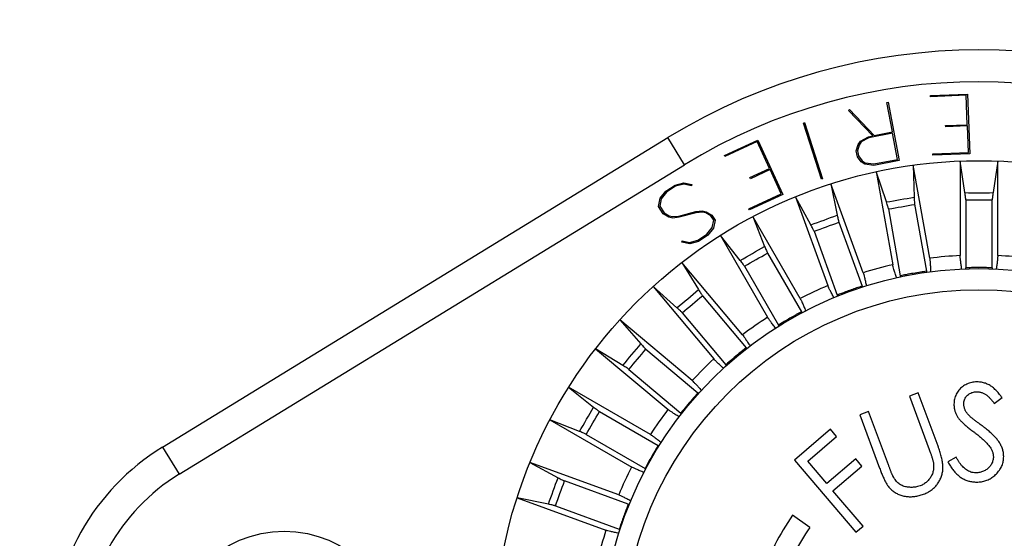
# Model space of a CAD drawing. Header units: millimetres. Extents: x 10 to 584, y 4 to 410.
# Tile 9 of 57: x 144.79 to 149.51, y 147.11 to 149.59. Entities that reach past the tile are written whole.
import ezdxf

# ---------------------------------------------------------------- set-up
doc = ezdxf.new("R2010")
doc.units = ezdxf.units.MM
doc.header["$LTSCALE"] = 32.67
doc.layers.get('0').update_dxf_attribs({"linetype": 'CONTINUOUS'})
doc.styles.get("Standard").update_dxf_attribs({"font": 'txt', "width": 0.8})
doc.dimstyles.new('DIMSTYLE_1', dxfattribs={"dimtxt": 2.5, "dimasz": 3, "dimexe": 2, "dimexo": 1.5, "dimtad": 1, "dimlfac": 5, "dimzin": 0, "dimdsep": 46, "dimtxsty": 'Standard', "dimblk": '_FILLED', "dimblk1": '_FILLED', "dimblk2": '_FILLED', "dimcen": 0.09, "dimadec": 0, "dimazin": 0, "dimtp": 0.01, "dimtm": 0.01, "dimtfac": 1, "dimtofl": 0, "dimtmove": 0, "dimatfit": 3, "dimldrblk": '_FILLED', "dimfxl": 1, "dimtolj": 1, "dimtzin": 0, "dimarcsym": 0})

# ---------------------------------------------------------------- blocks, each defined once
blk = doc.blocks.new('_FILLED')
at = {"color": 0, "linetype": 'ByBlock'}
blk.add_solid([(0, 0), (-1, 0.1667), (-1, -0.1667)], dxfattribs=at)
blk = doc.blocks.new('*D1')
at = {"color": 2, "linetype": 'Continuous', "transparency": 16777216}
for p, q in [((135.5576, 147.4407), (135.5576, 169.7138)), ((235.1576, 148.2407), (235.1576, 169.7138)), ((135.5576, 167.7138), (185.3576, 167.7138)), ((235.1576, 167.7138), (185.3576, 167.7138))]:
    blk.add_line(p, q, dxfattribs=at)
at = {"color": 2, "linetype": 'Continuous', "transparency": 16777216, "xscale": 3, "yscale": 3, "zscale": 3, "rotation": 180}
blk.add_blockref('_FILLED', (135.5576, 167.7138), dxfattribs=at)
at = {"color": 2, "linetype": 'Continuous', "transparency": 16777216, "xscale": 3, "yscale": 3, "zscale": 3}
blk.add_blockref('_FILLED', (235.1576, 167.7138), dxfattribs=at)
at = {"color": 2, "linetype": 'Continuous', "transparency": 16777216, "insert": (185.3576, 170.8388), "char_height": 2.5, "width": 12, "attachment_point": 2, "line_spacing_factor": 0.9}
blk.add_mtext('498.00', dxfattribs=at)

msp = doc.modelspace()

# ---------------------------------------------------------------- linework, layer by layer
at = {"color": 7, "linetype": 'Continuous'}
for p, q in [((148.9478, 149.1963), (148.9536, 149.1974)), ((148.9747, 149.055), (148.9478, 149.1963)), ((148.9536, 149.1974), (149.0069, 148.918)), ((149.1576, 149.2299), (149.3345, 149.2367)), ((149.1579, 149.2241), (149.1576, 149.2299)), ((149.3287, 149.2307), (149.1579, 149.2241)), ((149.3341, 149.0899), (149.3287, 149.2307)), ((149.3345, 149.2367), (149.3455, 148.9502)), ((148.7649, 149.1585), (148.7696, 149.1623)), ((148.8803, 149.036), (148.7649, 149.1585)), ((148.7696, 149.1623), (148.8872, 149.0383)), ((148.5481, 149.0979), (148.5538, 149.0998)), ((148.6344, 148.8292), (148.5481, 149.0979)), ((148.5538, 149.0998), (148.6401, 148.831)), ((148.9759, 149.0489), (148.8611, 149.027)), ((148.8872, 149.0383), (148.9747, 149.055)), ((148.9997, 148.9237), (148.9759, 149.0489)), ((149.2301, 149.0859), (149.3341, 149.0899)), ((149.2303, 149.0798), (149.2301, 149.0859)), ((149.3344, 149.0837), (149.2303, 149.0798)), ((149.3393, 148.9561), (149.3344, 149.0837)), ((145.4741, 147.5439), (147.8981, 149.0278)), ((147.9777, 148.8979), (147.8981, 149.0278)), ((148.1692, 148.9429), (148.3296, 149.0163)), ((148.3267, 149.0085), (148.1716, 148.9376)), ((148.3855, 148.8799), (148.3267, 149.0085)), ((148.3296, 149.0163), (148.4494, 148.7546)), ((148.8099, 148.9942), (148.8215, 149.0108)), ((148.8252, 149.0069), (148.8155, 148.9924)), ((148.8215, 149.0108), (148.8594, 149.032)), ((148.8611, 149.027), (148.8252, 149.0069)), ((148.8594, 149.032), (148.8803, 149.036)), ((148.8015, 148.9643), (148.8099, 148.9942)), ((148.8068, 148.9365), (148.8015, 148.9643)), ((148.8155, 148.9924), (148.8077, 148.9647)), ((148.8077, 148.9647), (148.8124, 148.94)), ((149.1684, 148.9496), (149.3393, 148.9561)), ((148.1716, 148.9376), (148.1692, 148.9429)), ((148.8256, 148.9117), (148.8068, 148.9365)), ((148.8124, 148.94), (148.8299, 148.9173)), ((148.8425, 148.9007), (148.8256, 148.9117)), ((148.8299, 148.9173), (148.8443, 148.9071)), ((148.8443, 148.9071), (148.885, 148.9018)), ((148.885, 148.9018), (148.9997, 148.9237)), ((149.0069, 148.918), (148.8855, 148.8949)), ((149.1686, 148.9434), (149.1684, 148.9496)), ((149.3455, 148.9502), (149.1686, 148.9434)), ((149.3, 148.9156), (149.3, 148.4624)), ((149.3225, 148.7641), (149.3, 148.9156)), ((149.4801, 148.9156), (149.4575, 148.7641)), ((149.48, 148.4625), (149.4801, 148.9156)), ((145.5536, 147.4139), (147.9777, 148.8979)), ((148.2911, 148.8367), (148.3855, 148.8799)), ((148.388, 148.8743), (148.2936, 148.8311)), ((148.4414, 148.7578), (148.388, 148.8743)), ((148.8855, 148.8949), (148.8425, 148.9007)), ((148.8976, 148.8647), (148.9764, 148.4184)), ((148.9462, 148.7193), (148.8976, 148.8647)), ((149.075, 148.8959), (149.0791, 148.7428)), ((149.1537, 148.4497), (149.075, 148.8959)), ((148.2936, 148.8311), (148.2911, 148.8367)), ((148.6401, 148.831), (148.6344, 148.8292)), ((147.8604, 148.7371), (147.8874, 148.7708)), ((147.8913, 148.7663), (147.8658, 148.7344)), ((147.8874, 148.7708), (147.9326, 148.8003)), ((147.9351, 148.7949), (147.8913, 148.7663)), ((147.9326, 148.8003), (147.9743, 148.8113)), ((147.9746, 148.8053), (147.9351, 148.7949)), ((147.9743, 148.8113), (148.012, 148.8035)), ((148.0108, 148.7972), (147.9746, 148.8053)), ((148.012, 148.8035), (148.0108, 148.7972)), ((148.6795, 148.8062), (148.7101, 148.6561)), ((148.8344, 148.3804), (148.6795, 148.8062)), ((147.8522, 148.698), (147.8604, 148.7371)), ((147.8658, 148.7344), (147.8586, 148.6994)), ((148.2864, 148.6868), (148.4414, 148.7578)), ((148.4494, 148.7546), (148.289, 148.6812)), ((148.5102, 148.7446), (148.6653, 148.3188)), ((148.5833, 148.6099), (148.5102, 148.7446)), ((149.3265, 148.7295), (149.3265, 148.4038)), ((149.4535, 148.4038), (149.4535, 148.7295)), ((147.8752, 148.6627), (147.8522, 148.698)), ((147.8586, 148.6994), (147.8795, 148.6674)), ((147.9507, 148.652), (148.0321, 148.6732)), ((148.0321, 148.6732), (148.0625, 148.6769)), ((148.0625, 148.6769), (148.082, 148.6727)), ((148.082, 148.6727), (148.1085, 148.6568)), ((148.289, 148.6812), (148.2864, 148.6868)), ((148.9561, 148.686), (149.0127, 148.3652)), ((149.0812, 148.7081), (149.1377, 148.3872)), ((147.9019, 148.6469), (147.8752, 148.6627)), ((147.8795, 148.6674), (147.9043, 148.6528)), ((147.9214, 148.6425), (147.9019, 148.6469)), ((147.9043, 148.6528), (147.9217, 148.6492)), ((147.9518, 148.6463), (147.9214, 148.6425)), ((147.9217, 148.6492), (147.9507, 148.652)), ((148.0332, 148.6674), (147.9518, 148.6463)), ((148.0621, 148.6702), (148.0332, 148.6674)), ((148.0795, 148.6666), (148.0621, 148.6702)), ((148.1044, 148.6523), (148.0795, 148.6666)), ((148.118, 148.6315), (148.1044, 148.6523)), ((148.1085, 148.6568), (148.1243, 148.6326)), ((148.1107, 148.5964), (148.118, 148.6315)), ((148.1243, 148.6326), (148.1162, 148.5937)), ((148.3056, 148.6492), (148.3618, 148.5066)), ((148.5321, 148.2567), (148.3056, 148.6492)), ((148.0853, 148.5644), (148.1107, 148.5964)), ((148.1162, 148.5937), (148.0894, 148.5598)), ((148.5989, 148.5788), (148.7103, 148.2727)), ((148.7182, 148.6223), (148.8296, 148.3161)), ((147.9645, 148.5272), (147.9659, 148.5336)), ((147.9659, 148.5336), (148.0019, 148.5255)), ((148.0019, 148.5255), (148.0415, 148.5359)), ((148.0442, 148.5303), (148.0023, 148.5195)), ((148.0415, 148.5359), (148.0853, 148.5644)), ((148.0894, 148.5598), (148.0442, 148.5303)), ((148.1496, 148.5591), (148.3762, 148.1667)), ((148.2449, 148.4391), (148.1496, 148.5591)), ((148.0023, 148.5195), (147.9645, 148.5272)), ((148.3756, 148.4747), (148.5385, 148.1926)), ((147.9646, 148.4296), (148.0448, 148.299)), ((148.2559, 148.0824), (147.9646, 148.4296)), ((148.2656, 148.4112), (148.4285, 148.1291)), ((147.8266, 148.3138), (148.118, 147.9667)), ((147.9413, 148.2122), (147.8266, 148.3138)), ((148.0639, 148.27), (148.2733, 148.0204)), ((147.667, 148.1541), (147.7686, 148.0394)), ((148.0141, 147.8628), (147.667, 148.1541)), ((147.9666, 148.1883), (148.176, 147.9388)), ((147.5512, 148.0161), (147.8984, 147.7249)), ((147.6818, 147.936), (147.5512, 148.0161)), ((147.7924, 148.0142), (148.042, 147.8048)), ((147.7108, 147.9169), (147.9604, 147.7075)), ((147.4217, 147.8312), (147.5416, 147.7358)), ((147.8141, 147.6045), (147.4217, 147.8312)), ((149.0989, 147.8042), (149.0565, 147.7884)), ((149.0565, 147.7884), (149.1517, 147.5323)), ((149.1941, 147.548), (149.0989, 147.8042)), ((149.4635, 147.7535), (149.5007, 147.7818)), ((147.5695, 147.7151), (147.8517, 147.5522)), ((148.8603, 147.7155), (148.818, 147.6997)), ((148.818, 147.6997), (148.9132, 147.4436)), ((148.9555, 147.4593), (148.8603, 147.7155)), ((147.3316, 147.6752), (147.7241, 147.4486)), ((147.4741, 147.6189), (147.3316, 147.6752)), ((147.506, 147.6051), (147.7882, 147.4422)), ((148.6783, 147.6296), (148.5052, 147.4822)), ((148.5685, 147.4773), (148.7073, 147.5954)), ((148.7073, 147.5954), (148.6783, 147.6296)), ((145.4741, 147.5439), (145.5536, 147.4139)), ((149.2798, 147.4965), (149.2409, 147.4732)), ((147.2362, 147.4705), (147.3709, 147.3975)), ((147.662, 147.3155), (147.2362, 147.4705)), ((148.5052, 147.4822), (148.7994, 147.1367)), ((148.6605, 147.3694), (148.5685, 147.4773)), ((148.7993, 147.4875), (148.6605, 147.3694)), ((148.6895, 147.3352), (148.8283, 147.4533)), ((148.8283, 147.4533), (148.7993, 147.4875)), ((147.7081, 147.2705), (147.4019, 147.3819)), ((148.8337, 147.1659), (148.6895, 147.3352)), ((147.1745, 147.3012), (147.6004, 147.1463)), ((147.3247, 147.2706), (147.1745, 147.3012)), ((147.3585, 147.2626), (147.6646, 147.1511)), ((148.5786, 147.1589), (148.4954, 147.2172)), ((148.7994, 147.1367), (148.8337, 147.1659))]:
    msp.add_line(p, q, dxfattribs=at)
for centre, radius in [((149.39, 146.5907), 2.3266), ((149.39, 146.5907), 1.8097), ((149.39, 146.5907), 1.7082), ((146.0576, 146.5907), 0.55)]:
    msp.add_circle(centre, radius, dxfattribs=at)
for centre, radius, start, end in [((149.39, 146.5907), 2.8575, 58.5265, 121.4735), ((149.39, 146.5907), 2.7051, 58.5265, 121.4735), ((146.6051, 162.3846), 13.8644, 279.72104, 280.27896), ((149.39, 162.6284), 13.8645, 269.72105, 270.27895), ((149.39, 164.1505), 15.4211, 269.76407, 270.23593), ((146.3409, 163.8833), 15.4207, 279.76406, 280.23594), ((143.9049, 161.6609), 13.8642, 289.72104, 290.27896), ((143.3845, 163.0908), 15.4204, 289.76406, 290.23594), ((141.3701, 160.4816), 13.8666, 299.72109, 300.27891), ((140.6094, 161.7993), 15.4227, 299.76409, 300.23591), ((149.39, 146.5907), 1.8739, 92.753, 97.247), ((149.39, 146.5907), 1.8739, 82.753, 87.247), ((149.39, 146.5907), 1.8739, 102.753, 107.247), ((149.39, 146.4683), 1.9365, 91.045, 91.8788), ((149.39, 146.4676), 1.9372, 88.955, 91.045), ((149.3901, 146.4683), 1.9365, 88.1212, 88.955), ((149.4113, 146.4702), 1.9365, 101.045, 101.8788), ((149.4114, 146.4695), 1.9372, 98.955, 101.045), ((149.4113, 146.4702), 1.9365, 98.1212, 98.955), ((139.0813, 158.8762), 13.8643, 309.72104, 310.27896), ((149.39, 146.5907), 1.8739, 112.753, 117.247), ((149.4321, 146.4751), 1.9371, 108.955, 110.6276), ((149.4319, 146.4757), 1.9365, 108.1212, 108.955), ((138.1034, 160.0417), 15.4203, 309.76406, 310.23594), ((149.432, 146.4755), 1.9367, 110.6276, 111.8788), ((149.39, 146.5907), 1.8739, 122.753, 127.247), ((149.4516, 146.4841), 1.9371, 118.955, 120.6276), ((149.4513, 146.4847), 1.9365, 118.1212, 118.955), ((149.4513, 146.4845), 1.9367, 120.6276, 121.8788), ((137.1046, 156.8995), 13.8644, 319.72104, 320.27896), ((135.939, 157.8774), 15.4204, 319.76406, 320.23594), ((149.4689, 146.4968), 1.9367, 128.1212, 129.3724), ((149.39, 146.5907), 1.8739, 132.753, 137.247), ((149.4688, 146.4968), 1.9367, 130.6276, 131.8788), ((149.4691, 146.4964), 1.9371, 129.3724, 130.6276), ((149.484, 146.5119), 1.9367, 138.1212, 139.3724), ((135.5012, 154.6095), 13.8643, 329.72104, 330.27896), ((149.484, 146.5119), 1.9367, 140.6276, 141.8788), ((149.4843, 146.5116), 1.9371, 139.3724, 140.6276), ((134.1835, 155.3702), 15.4204, 329.76406, 330.23594), ((149.39, 146.5907), 1.8739, 142.753, 147.247), ((146.0576, 146.5907), 1.1176, 121.4735, 238.5265), ((149.4962, 146.5294), 1.9367, 148.1212, 149.3724), ((149.4966, 146.5292), 1.9371, 149.3724, 151.045), ((149.39, 146.5907), 1.8739, 152.753, 157.247), ((149.4961, 146.5295), 1.9365, 151.045, 151.8788), ((146.0576, 146.5907), 0.9652, 121.4735, 238.5265), ((134.3197, 152.0759), 13.8643, 339.72104, 340.27896), ((132.8898, 152.5963), 15.4205, 339.76406, 340.23594), ((149.5053, 146.5488), 1.9367, 158.1212, 159.3724), ((149.5057, 146.5486), 1.9371, 159.3724, 161.045), ((149.39, 146.5907), 1.0922, 145, 162.2492), ((149.5051, 146.5488), 1.9365, 161.045, 161.8788), ((149.39, 146.5907), 1.8739, 162.753, 167.247), ((149.39, 146.5907), 0.9906, 145, 162.2492)]:
    msp.add_arc(centre, radius, start, end, dxfattribs=at)
for points, knots in [([(148.9561, 148.686), (148.9558, 148.6877), (148.9548, 148.6918), (148.9527, 148.6991), (148.9497, 148.7086), (148.9474, 148.7156), (148.9462, 148.7193)], [0, 0, 0, 0, 0.145293, 0.368163, 0.65788, 1, 1, 1, 1]), ([(149.0791, 148.7428), (149.0792, 148.7388), (149.0795, 148.7315), (149.0799, 148.7216), (149.0805, 148.714), (149.0809, 148.7097), (149.0812, 148.7081)], [0, 0, 0, 0, 0.34212, 0.631837, 0.854707, 1, 1, 1, 1]), ([(149.3265, 148.7295), (149.3265, 148.7312), (149.3262, 148.7355), (149.3254, 148.7431), (149.3242, 148.7529), (149.3231, 148.7601), (149.3225, 148.7641)], [0, 0, 0, 0, 0.145292, 0.368161, 0.657879, 1, 1, 1, 1]), ([(149.4575, 148.7641), (149.457, 148.7601), (149.4559, 148.7529), (149.4547, 148.7431), (149.4539, 148.7355), (149.4535, 148.7312), (149.4535, 148.7295)], [0, 0, 0, 0, 0.342121, 0.63184, 0.854708, 1, 1, 1, 1]), ([(148.7101, 148.6561), (148.7109, 148.6522), (148.7124, 148.645), (148.7146, 148.6354), (148.7165, 148.628), (148.7176, 148.6238), (148.7182, 148.6223)], [0, 0, 0, 0, 0.342119, 0.631835, 0.854706, 1, 1, 1, 1]), ([(148.5989, 148.5788), (148.5983, 148.5804), (148.5965, 148.5843), (148.5932, 148.5912), (148.5886, 148.6), (148.5852, 148.6064), (148.5833, 148.6099)], [0, 0, 0, 0, 0.145294, 0.368165, 0.657881, 1, 1, 1, 1]), ([(148.3618, 148.5066), (148.3633, 148.5029), (148.366, 148.4962), (148.3698, 148.487), (148.3729, 148.48), (148.3748, 148.4762), (148.3756, 148.4747)], [0, 0, 0, 0, 0.342118, 0.631834, 0.854705, 1, 1, 1, 1]), ([(148.2656, 148.4112), (148.2648, 148.4127), (148.2624, 148.4162), (148.2579, 148.4224), (148.2519, 148.4303), (148.2474, 148.436), (148.2449, 148.4391)], [0, 0, 0, 0, 0.145295, 0.368166, 0.657882, 1, 1, 1, 1]), ([(149.1537, 148.4497), (149.1542, 148.4465), (149.1551, 148.4385), (149.1562, 148.4245), (149.1572, 148.4063), (149.1577, 148.3928), (149.158, 148.3855)], [0, 0, 0, 0, 0.150225, 0.372209, 0.658817, 1, 1, 1, 1]), ([(149.3069, 148.3986), (149.3059, 148.4058), (149.3041, 148.4191), (149.3019, 148.4372), (149.3005, 148.4513), (149.3, 148.4592), (149.3, 148.4624)], [0, 0, 0, 0, 0.341072, 0.627615, 0.849679, 1, 1, 1, 1]), ([(149.48, 148.4625), (149.48, 148.4592), (149.4795, 148.4513), (149.4782, 148.4372), (149.476, 148.4191), (149.4742, 148.4058), (149.4732, 148.3986)], [0, 0, 0, 0, 0.150225, 0.372209, 0.658817, 1, 1, 1, 1]), ([(148.9942, 148.3567), (148.992, 148.3636), (148.9879, 148.3764), (148.9826, 148.3938), (148.9788, 148.4074), (148.9769, 148.4152), (148.9764, 148.4184)], [0, 0, 0, 0, 0.341072, 0.627615, 0.849679, 1, 1, 1, 1]), ([(149.3258, 148.3993), (149.3259, 148.3993), (149.3262, 148.3998), (149.3265, 148.4012), (149.3265, 148.4027), (149.3265, 148.4038)], [0, 0, 0, 0, 0.095908, 0.283909, 1, 1, 1, 1]), ([(149.4535, 148.4038), (149.4535, 148.4027), (149.4536, 148.4012), (149.4538, 148.3998), (149.4542, 148.3993), (149.4543, 148.3993)], [0, 0, 0, 0, 0.71612, 0.904104, 1, 1, 1, 1]), ([(148.8344, 148.3804), (148.8355, 148.3773), (148.8378, 148.3697), (148.8413, 148.356), (148.8455, 148.3383), (148.8483, 148.3251), (148.8499, 148.318)], [0, 0, 0, 0, 0.150225, 0.372209, 0.658817, 1, 1, 1, 1]), ([(149.0127, 148.3607), (149.0128, 148.3607), (149.0131, 148.3612), (149.0131, 148.3627), (149.0129, 148.3641), (149.0127, 148.3652)], [0, 0, 0, 0, 0.095908, 0.283909, 1, 1, 1, 1]), ([(149.1377, 148.3872), (149.1379, 148.3862), (149.1382, 148.3848), (149.1387, 148.3834), (149.1391, 148.383), (149.1393, 148.383)], [0, 0, 0, 0, 0.71612, 0.904104, 1, 1, 1, 1]), ([(148.0448, 148.299), (148.0468, 148.2956), (148.0507, 148.2894), (148.056, 148.281), (148.0603, 148.2747), (148.0628, 148.2712), (148.0639, 148.27)], [0, 0, 0, 0, 0.342118, 0.631834, 0.854705, 1, 1, 1, 1]), ([(148.6936, 148.2611), (148.6902, 148.2675), (148.6839, 148.2795), (148.6757, 148.2957), (148.6696, 148.3084), (148.6664, 148.3158), (148.6653, 148.3188)], [0, 0, 0, 0, 0.341072, 0.627615, 0.849679, 1, 1, 1, 1]), ([(148.8296, 148.3161), (148.83, 148.3151), (148.8305, 148.3138), (148.8313, 148.3125), (148.8317, 148.3122), (148.8319, 148.3122)], [0, 0, 0, 0, 0.71612, 0.904104, 1, 1, 1, 1]), ([(148.5321, 148.2567), (148.5337, 148.2539), (148.5373, 148.2468), (148.5431, 148.2339), (148.5503, 148.2172), (148.5554, 148.2047), (148.5581, 148.1979)], [0, 0, 0, 0, 0.150225, 0.372209, 0.658817, 1, 1, 1, 1]), ([(148.7111, 148.2683), (148.7112, 148.2683), (148.7114, 148.2688), (148.7111, 148.2703), (148.7107, 148.2717), (148.7103, 148.2727)], [0, 0, 0, 0, 0.095908, 0.283909, 1, 1, 1, 1]), ([(147.9666, 148.1883), (147.9655, 148.1896), (147.9625, 148.1927), (147.9571, 148.198), (147.9498, 148.2047), (147.9443, 148.2096), (147.9413, 148.2122)], [0, 0, 0, 0, 0.145295, 0.368167, 0.657882, 1, 1, 1, 1]), ([(148.4141, 148.1148), (148.4096, 148.1205), (148.4014, 148.1312), (148.3905, 148.1458), (148.3823, 148.1572), (148.3778, 148.1639), (148.3762, 148.1667)], [0, 0, 0, 0, 0.341073, 0.627615, 0.849679, 1, 1, 1, 1]), ([(148.5385, 148.1926), (148.5391, 148.1917), (148.5398, 148.1904), (148.5408, 148.1893), (148.5413, 148.1891), (148.5414, 148.1892)], [0, 0, 0, 0, 0.71612, 0.904104, 1, 1, 1, 1]), ([(148.4301, 148.1249), (148.4302, 148.125), (148.4303, 148.1255), (148.4297, 148.1269), (148.4291, 148.1282), (148.4285, 148.1291)], [0, 0, 0, 0, 0.095908, 0.283909, 1, 1, 1, 1]), ([(148.2559, 148.0824), (148.2579, 148.0799), (148.2627, 148.0735), (148.2707, 148.0619), (148.2806, 148.0466), (148.2878, 148.0353), (148.2917, 148.0291)], [0, 0, 0, 0, 0.150225, 0.372208, 0.658817, 1, 1, 1, 1]), ([(147.7686, 148.0394), (147.7712, 148.0365), (147.7761, 148.031), (147.7828, 148.0237), (147.7881, 148.0182), (147.7911, 148.0152), (147.7924, 148.0142)], [0, 0, 0, 0, 0.342118, 0.631834, 0.854705, 1, 1, 1, 1]), ([(148.2733, 148.0204), (148.274, 148.0196), (148.275, 148.0185), (148.2761, 148.0175), (148.2766, 148.0174), (148.2767, 148.0175)], [0, 0, 0, 0, 0.716123, 0.904106, 1, 1, 1, 1]), ([(148.1643, 147.9222), (148.1589, 147.927), (148.1489, 147.9361), (148.1356, 147.9486), (148.1256, 147.9584), (148.12, 147.9642), (148.118, 147.9667)], [0, 0, 0, 0, 0.341073, 0.627615, 0.849679, 1, 1, 1, 1]), ([(147.7108, 147.9169), (147.7095, 147.918), (147.706, 147.9205), (147.6997, 147.9247), (147.6914, 147.9301), (147.6852, 147.9339), (147.6818, 147.936)], [0, 0, 0, 0, 0.145295, 0.368167, 0.657882, 1, 1, 1, 1]), ([(148.1783, 147.9349), (148.1784, 147.935), (148.1783, 147.9355), (148.1776, 147.9368), (148.1767, 147.9379), (148.176, 147.9388)], [0, 0, 0, 0, 0.095908, 0.283909, 1, 1, 1, 1]), ([(148.0141, 147.8628), (148.0165, 147.8607), (148.0223, 147.8552), (148.0322, 147.8451), (148.0447, 147.8319), (148.0537, 147.8219), (148.0586, 147.8165)], [0, 0, 0, 0, 0.150225, 0.372208, 0.658817, 1, 1, 1, 1]), ([(149.3808, 147.8567), (149.3762, 147.8565), (149.3676, 147.8563), (149.355, 147.8541), (149.3433, 147.8509), (149.3319, 147.8464), (149.3211, 147.8407), (149.3109, 147.8341), (149.3017, 147.8264), (149.2936, 147.8176), (149.2865, 147.8079), (149.2806, 147.7975), (149.2759, 147.7864), (149.2726, 147.7749), (149.2704, 147.7625), (149.2701, 147.754), (149.27, 147.7494)], [0, 0, 0, 0, 0.080563, 0.150189, 0.222172, 0.291867, 0.363691, 0.434464, 0.503534, 0.572343, 0.642083, 0.71194, 0.780974, 0.851745, 0.920456, 1, 1, 1, 1]), ([(149.5007, 147.7818), (149.4981, 147.7852), (149.4932, 147.7919), (149.4856, 147.8011), (149.4783, 147.8096), (149.4707, 147.8175), (149.463, 147.8247), (149.4552, 147.8314), (149.4471, 147.8372), (149.4387, 147.8422), (149.4299, 147.8466), (149.4208, 147.8501), (149.4114, 147.853), (149.4019, 147.8551), (149.3917, 147.8563), (149.3847, 147.8565), (149.3808, 147.8567)], [0, 0, 0, 0, 0.088489, 0.168434, 0.243808, 0.315921, 0.390242, 0.459669, 0.524923, 0.591639, 0.658347, 0.724147, 0.79136, 0.857469, 0.921847, 1, 1, 1, 1]), ([(148.042, 147.8048), (148.0428, 147.8041), (148.044, 147.8032), (148.0453, 147.8024), (148.0458, 147.8024), (148.0459, 147.8025)], [0, 0, 0, 0, 0.716123, 0.904106, 1, 1, 1, 1]), ([(149.3171, 147.7513), (149.3173, 147.7549), (149.3176, 147.7615), (149.3199, 147.7708), (149.3237, 147.7791), (149.3289, 147.7867), (149.3353, 147.7935), (149.3426, 147.7992), (149.3507, 147.8038), (149.3594, 147.807), (149.3692, 147.8089), (149.3761, 147.8092), (149.3798, 147.8093)], [0, 0, 0, 0, 0.112405, 0.206408, 0.30049, 0.396893, 0.494159, 0.591469, 0.688373, 0.784875, 0.882366, 1, 1, 1, 1]), ([(149.3798, 147.8093), (149.3825, 147.8092), (149.3874, 147.8091), (149.3945, 147.8082), (149.401, 147.8067), (149.4073, 147.8045), (149.4135, 147.8019), (149.4194, 147.7987), (149.425, 147.7948), (149.4306, 147.7905), (149.4359, 147.7856), (149.4414, 147.78), (149.4468, 147.774), (149.4523, 147.7677), (149.4578, 147.7608), (149.4615, 147.7561), (149.4635, 147.7535)], [0, 0, 0, 0, 0.076997, 0.140259, 0.203287, 0.267059, 0.331709, 0.394344, 0.459879, 0.525914, 0.595644, 0.667303, 0.748673, 0.827818, 0.906777, 1, 1, 1, 1]), ([(147.5416, 147.7358), (147.5447, 147.7334), (147.5505, 147.7289), (147.5584, 147.7228), (147.5645, 147.7184), (147.5681, 147.716), (147.5695, 147.7151)], [0, 0, 0, 0, 0.342118, 0.631834, 0.854705, 1, 1, 1, 1]), ([(149.27, 147.7494), (149.27, 147.7466), (149.2701, 147.7415), (149.271, 147.7339), (149.2722, 147.7268), (149.2738, 147.7196), (149.276, 147.7128), (149.2787, 147.7059), (149.2818, 147.6993), (149.2853, 147.6928), (149.2894, 147.6861), (149.2925, 147.6818), (149.2941, 147.6795)], [0, 0, 0, 0, 0.109526, 0.204086, 0.304878, 0.39874, 0.494761, 0.592404, 0.689587, 0.788584, 0.885584, 1, 1, 1, 1]), ([(149.3459, 147.692), (149.344, 147.694), (149.3404, 147.6978), (149.3354, 147.7035), (149.3312, 147.7089), (149.3275, 147.7145), (149.3243, 147.7201), (149.3218, 147.7258), (149.3198, 147.7319), (149.3183, 147.7381), (149.3172, 147.7446), (149.3171, 147.749), (149.3171, 147.7513)], [0, 0, 0, 0, 0.126049, 0.23044, 0.332263, 0.430546, 0.524686, 0.615862, 0.709878, 0.806178, 0.896444, 1, 1, 1, 1]), ([(147.9517, 147.6891), (147.9455, 147.693), (147.9341, 147.7001), (147.9189, 147.7101), (147.9073, 147.7181), (147.9008, 147.7228), (147.8984, 147.7249)], [0, 0, 0, 0, 0.341073, 0.627615, 0.849679, 1, 1, 1, 1]), ([(147.9633, 147.704), (147.9633, 147.7042), (147.9632, 147.7047), (147.9623, 147.7058), (147.9612, 147.7068), (147.9604, 147.7075)], [0, 0, 0, 0, 0.095908, 0.283909, 1, 1, 1, 1]), ([(149.2941, 147.6795), (149.2957, 147.6774), (149.2989, 147.6733), (149.3046, 147.6676), (149.3105, 147.6617), (149.3171, 147.6558), (149.3242, 147.6497), (149.3317, 147.6434), (149.3394, 147.6371), (149.3473, 147.6308), (149.3559, 147.6241), (149.3619, 147.6196), (149.3652, 147.6171)], [0, 0, 0, 0, 0.082553, 0.164452, 0.255202, 0.3467, 0.445157, 0.550893, 0.655581, 0.760629, 0.870716, 1, 1, 1, 1]), ([(149.405, 147.6463), (149.402, 147.6485), (149.3966, 147.6525), (149.3893, 147.658), (149.3828, 147.6628), (149.3767, 147.6675), (149.3706, 147.6721), (149.365, 147.6763), (149.3597, 147.6804), (149.3548, 147.6845), (149.3501, 147.6882), (149.3473, 147.6908), (149.3459, 147.692)], [0, 0, 0, 0, 0.14837, 0.269935, 0.368058, 0.474421, 0.577338, 0.674887, 0.757665, 0.846482, 0.929079, 1, 1, 1, 1]), ([(149.5085, 147.4996), (149.5084, 147.5029), (149.5083, 147.5092), (149.5069, 147.5185), (149.5051, 147.5274), (149.5023, 147.5363), (149.499, 147.545), (149.4949, 147.5537), (149.4903, 147.5622), (149.4852, 147.5704), (149.4795, 147.5782), (149.4732, 147.5859), (149.4662, 147.5936), (149.4588, 147.6013), (149.451, 147.6088), (149.4427, 147.6162), (149.4339, 147.6237), (149.4249, 147.6311), (149.4152, 147.6387), (149.4086, 147.6436), (149.405, 147.6463)], [0, 0, 0, 0, 0.05262, 0.101478, 0.150539, 0.199562, 0.250766, 0.300965, 0.353642, 0.405604, 0.456459, 0.509492, 0.565944, 0.623323, 0.680139, 0.739986, 0.802917, 0.866433, 0.927917, 1, 1, 1, 1]), ([(147.506, 147.6051), (147.5046, 147.606), (147.5007, 147.6078), (147.4938, 147.6109), (147.4846, 147.6148), (147.4778, 147.6175), (147.4741, 147.6189)], [0, 0, 0, 0, 0.145295, 0.368166, 0.657882, 1, 1, 1, 1]), ([(147.8141, 147.6045), (147.8169, 147.6029), (147.8235, 147.5985), (147.835, 147.5903), (147.8496, 147.5794), (147.8602, 147.5712), (147.866, 147.5667)], [0, 0, 0, 0, 0.150225, 0.372208, 0.658817, 1, 1, 1, 1]), ([(149.3652, 147.6171), (149.3686, 147.6145), (149.3749, 147.6097), (149.3842, 147.6023), (149.3929, 147.5951), (149.4015, 147.5879), (149.4097, 147.5806), (149.4174, 147.5735), (149.4246, 147.5662), (149.4313, 147.5591), (149.4378, 147.5517), (149.4416, 147.5465), (149.4436, 147.5438)], [0, 0, 0, 0, 0.119245, 0.221349, 0.329994, 0.43502, 0.53507, 0.633786, 0.727109, 0.820591, 0.906307, 1, 1, 1, 1]), ([(147.8517, 147.5522), (147.8526, 147.5517), (147.8539, 147.551), (147.8553, 147.5505), (147.8558, 147.5506), (147.8559, 147.5507)], [0, 0, 0, 0, 0.716123, 0.904106, 1, 1, 1, 1]), ([(149.1245, 147.3186), (149.1281, 147.32), (149.1347, 147.3226), (149.1442, 147.3272), (149.1528, 147.3321), (149.161, 147.3377), (149.1689, 147.3437), (149.1762, 147.3502), (149.1828, 147.3572), (149.1889, 147.3648), (149.1946, 147.373), (149.1997, 147.3817), (149.2043, 147.3905), (149.2083, 147.3998), (149.2116, 147.409), (149.2142, 147.4186), (149.216, 147.4282), (149.2172, 147.4378), (149.2174, 147.4475), (149.2169, 147.4576), (149.2159, 147.4679), (149.2141, 147.4786), (149.212, 147.4894), (149.2093, 147.5007), (149.2061, 147.512), (149.2027, 147.5235), (149.1987, 147.5354), (149.1957, 147.5435), (149.1941, 147.548)], [0, 0, 0, 0, 0.042508, 0.078771, 0.115016, 0.151319, 0.188291, 0.223725, 0.258545, 0.294354, 0.330918, 0.367502, 0.405074, 0.441025, 0.477943, 0.513061, 0.550018, 0.584718, 0.619442, 0.65718, 0.69499, 0.733938, 0.77619, 0.815803, 0.862184, 0.904371, 0.94766, 1, 1, 1, 1]), ([(149.4436, 147.5438), (149.4453, 147.5411), (149.4484, 147.5363), (149.4523, 147.529), (149.4551, 147.522), (149.4573, 147.5148), (149.4586, 147.507), (149.4589, 147.5016), (149.459, 147.4987)], [0, 0, 0, 0, 0.194929, 0.354338, 0.51157, 0.666217, 0.816986, 1, 1, 1, 1]), ([(149.1517, 147.5323), (149.1528, 147.5293), (149.1548, 147.5238), (149.1577, 147.5159), (149.1602, 147.5087), (149.1625, 147.5019), (149.1647, 147.4951), (149.1667, 147.4883), (149.1686, 147.4818), (149.1701, 147.4758), (149.1714, 147.4701), (149.1719, 147.4663), (149.1721, 147.4643)], [0, 0, 0, 0, 0.133886, 0.247839, 0.354721, 0.454545, 0.550996, 0.65716, 0.751966, 0.839449, 0.91771, 1, 1, 1, 1]), ([(149.3745, 147.421), (149.3703, 147.4212), (149.3623, 147.4216), (149.3508, 147.4246), (149.3402, 147.429), (149.33, 147.4351), (149.3205, 147.4425), (149.3115, 147.4511), (149.303, 147.4608), (149.2951, 147.4714), (149.2873, 147.4834), (149.2825, 147.4919), (149.2798, 147.4965)], [0, 0, 0, 0, 0.100212, 0.18714, 0.27844, 0.370375, 0.465139, 0.562573, 0.663876, 0.769158, 0.874459, 1, 1, 1, 1]), ([(149.459, 147.4987), (149.4589, 147.4954), (149.4588, 147.4893), (149.4568, 147.4803), (149.4543, 147.4719), (149.4505, 147.4637), (149.446, 147.4561), (149.4406, 147.4491), (149.4342, 147.4429), (149.4272, 147.4372), (149.4195, 147.4325), (149.4113, 147.4284), (149.4027, 147.4252), (149.3939, 147.4228), (149.3845, 147.4213), (149.378, 147.4211), (149.3745, 147.421)], [0, 0, 0, 0, 0.076008, 0.143661, 0.215235, 0.283096, 0.354172, 0.421654, 0.491877, 0.561854, 0.632215, 0.704671, 0.77661, 0.848404, 0.918198, 1, 1, 1, 1]), ([(149.3789, 147.3766), (149.3831, 147.3767), (149.3908, 147.3768), (149.4022, 147.3783), (149.4129, 147.3805), (149.4234, 147.3836), (149.4335, 147.3876), (149.4433, 147.3924), (149.4525, 147.3981), (149.4613, 147.4047), (149.4697, 147.412), (149.4775, 147.4199), (149.4845, 147.4284), (149.4908, 147.4373), (149.4962, 147.4467), (149.5006, 147.4564), (149.504, 147.4666), (149.5066, 147.4769), (149.5082, 147.488), (149.5084, 147.4956), (149.5085, 147.4996)], [0, 0, 0, 0, 0.062815, 0.117331, 0.173304, 0.227739, 0.282978, 0.337294, 0.391617, 0.447127, 0.503511, 0.559459, 0.614535, 0.669559, 0.724001, 0.777201, 0.831569, 0.885548, 0.93858, 1, 1, 1, 1]), ([(147.7828, 147.4226), (147.7761, 147.4254), (147.7636, 147.4305), (147.7469, 147.4376), (147.734, 147.4435), (147.7269, 147.447), (147.7241, 147.4486)], [0, 0, 0, 0, 0.341073, 0.627615, 0.849679, 1, 1, 1, 1]), ([(148.9132, 147.4436), (148.9146, 147.4399), (148.9172, 147.433), (148.9211, 147.423), (148.925, 147.4135), (148.9289, 147.4042), (148.9329, 147.3952), (148.937, 147.3867), (148.9411, 147.3785), (148.9452, 147.3709), (148.9494, 147.3637), (148.9526, 147.3593), (148.9543, 147.3571)], [0, 0, 0, 0, 0.12381, 0.229279, 0.336363, 0.442563, 0.544997, 0.643931, 0.738256, 0.830924, 0.913246, 1, 1, 1, 1]), ([(148.9784, 147.4032), (148.9776, 147.4048), (148.9762, 147.4076), (148.9741, 147.4122), (148.972, 147.4173), (148.9696, 147.4229), (148.9672, 147.4287), (148.965, 147.4343), (148.9628, 147.44), (148.9605, 147.446), (148.9581, 147.4525), (148.9564, 147.4569), (148.9555, 147.4593)], [0, 0, 0, 0, 0.087021, 0.159048, 0.247913, 0.361312, 0.461323, 0.557416, 0.658879, 0.764171, 0.87301, 1, 1, 1, 1]), ([(149.1721, 147.4643), (149.1723, 147.4606), (149.1728, 147.4537), (149.1724, 147.4437), (149.1713, 147.4343), (149.1694, 147.4251), (149.1665, 147.4163), (149.1628, 147.4077), (149.1582, 147.3996), (149.1529, 147.3918), (149.1469, 147.3846), (149.1402, 147.378), (149.1329, 147.372), (149.1251, 147.3667), (149.1166, 147.3619), (149.1105, 147.3595), (149.1072, 147.3581)], [0, 0, 0, 0, 0.083364, 0.154156, 0.224688, 0.293889, 0.363544, 0.432541, 0.5019, 0.571914, 0.641991, 0.712123, 0.78134, 0.853322, 0.921712, 1, 1, 1, 1]), ([(149.2409, 147.4732), (149.243, 147.4696), (149.2468, 147.4629), (149.2527, 147.4533), (149.2584, 147.4447), (149.2645, 147.4364), (149.2709, 147.4285), (149.2774, 147.421), (149.2842, 147.414), (149.2913, 147.4077), (149.2987, 147.4019), (149.3065, 147.3966), (149.3146, 147.3921), (149.3231, 147.3879), (149.3317, 147.3844), (149.3407, 147.3816), (149.3498, 147.3794), (149.359, 147.3778), (149.3687, 147.3768), (149.3754, 147.3767), (149.3789, 147.3766)], [0, 0, 0, 0, 0.070236, 0.129975, 0.188856, 0.245861, 0.303371, 0.359884, 0.413796, 0.466631, 0.52047, 0.571876, 0.624903, 0.67801, 0.73, 0.782459, 0.835361, 0.888204, 0.940365, 1, 1, 1, 1]), ([(147.3709, 147.3975), (147.3743, 147.3956), (147.3808, 147.3921), (147.3896, 147.3876), (147.3965, 147.3842), (147.4004, 147.3825), (147.4019, 147.3819)], [0, 0, 0, 0, 0.342119, 0.631835, 0.854706, 1, 1, 1, 1]), ([(147.7916, 147.4394), (147.7917, 147.4395), (147.7915, 147.44), (147.7903, 147.4409), (147.7891, 147.4417), (147.7882, 147.4422)], [0, 0, 0, 0, 0.095908, 0.283909, 1, 1, 1, 1]), ([(149.1072, 147.3581), (149.1034, 147.3569), (149.0962, 147.3545), (149.0853, 147.3523), (149.0746, 147.3512), (149.0637, 147.351), (149.0528, 147.3517), (149.0421, 147.3532), (149.0318, 147.3557), (149.0221, 147.3591), (149.0131, 147.3636), (149.0049, 147.3693), (148.9974, 147.3762), (148.9905, 147.384), (148.9841, 147.393), (148.9804, 147.3996), (148.9784, 147.4032)], [0, 0, 0, 0, 0.080903, 0.150636, 0.222676, 0.29538, 0.368976, 0.440822, 0.510816, 0.579413, 0.645761, 0.711593, 0.779135, 0.848702, 0.91833, 1, 1, 1, 1]), ([(148.9543, 147.3571), (148.9567, 147.3542), (148.9611, 147.3487), (148.9684, 147.3413), (148.9759, 147.3348), (148.9839, 147.3289), (148.9924, 147.3238), (149.0013, 147.3192), (149.0108, 147.3154), (149.0204, 147.3122), (149.0304, 147.3096), (149.0405, 147.3079), (149.0507, 147.3066), (149.0609, 147.3063), (149.0713, 147.3067), (149.0817, 147.3077), (149.0922, 147.3093), (149.1025, 147.3116), (149.1132, 147.3147), (149.1205, 147.3172), (149.1245, 147.3186)], [0, 0, 0, 0, 0.060348, 0.113096, 0.16624, 0.218605, 0.271708, 0.32587, 0.378579, 0.434979, 0.488332, 0.543986, 0.598675, 0.652407, 0.707824, 0.764244, 0.820669, 0.876336, 0.933008, 1, 1, 1, 1]), ([(147.662, 147.3155), (147.665, 147.3144), (147.6723, 147.3112), (147.6851, 147.3051), (147.7013, 147.2969), (147.7132, 147.2906), (147.7197, 147.2872)], [0, 0, 0, 0, 0.150225, 0.372208, 0.658817, 1, 1, 1, 1]), ([(147.3585, 147.2626), (147.3569, 147.2631), (147.3528, 147.2643), (147.3454, 147.2662), (147.3357, 147.2683), (147.3286, 147.2698), (147.3247, 147.2706)], [0, 0, 0, 0, 0.145294, 0.368165, 0.657881, 1, 1, 1, 1]), ([(147.7081, 147.2705), (147.7091, 147.2701), (147.7105, 147.2697), (147.7119, 147.2694), (147.7124, 147.2696), (147.7125, 147.2697)], [0, 0, 0, 0, 0.716123, 0.904106, 1, 1, 1, 1]), ([(147.6628, 147.1309), (147.6556, 147.1324), (147.6425, 147.1353), (147.6248, 147.1394), (147.6111, 147.143), (147.6034, 147.1452), (147.6004, 147.1463)], [0, 0, 0, 0, 0.341073, 0.627615, 0.849679, 1, 1, 1, 1]), ([(147.6685, 147.1489), (147.6686, 147.149), (147.6683, 147.1495), (147.667, 147.1502), (147.6657, 147.1508), (147.6646, 147.1511)], [0, 0, 0, 0, 0.095908, 0.283909, 1, 1, 1, 1])]:
    msp.add_open_spline(points, degree=3, knots=knots, dxfattribs=at)

# ---------------------------------------------------------------- dimensions: what is measured, and where the dimension line sits
at = {"color": 2, "linetype": 'Continuous'}
dim = msp.add_linear_dim(base=(235.1576, 167.7138), p1=(135.5576, 145.9407), p2=(235.1576, 146.7407), dimstyle='DIMSTYLE_1', dxfattribs=at)
dim.commit()
dim.dimension.update_dxf_attribs({"geometry": '*D1', "text_midpoint": (185.3576, 167.7138), "dimtype": 160})

doc.saveas('drawing.dxf')
